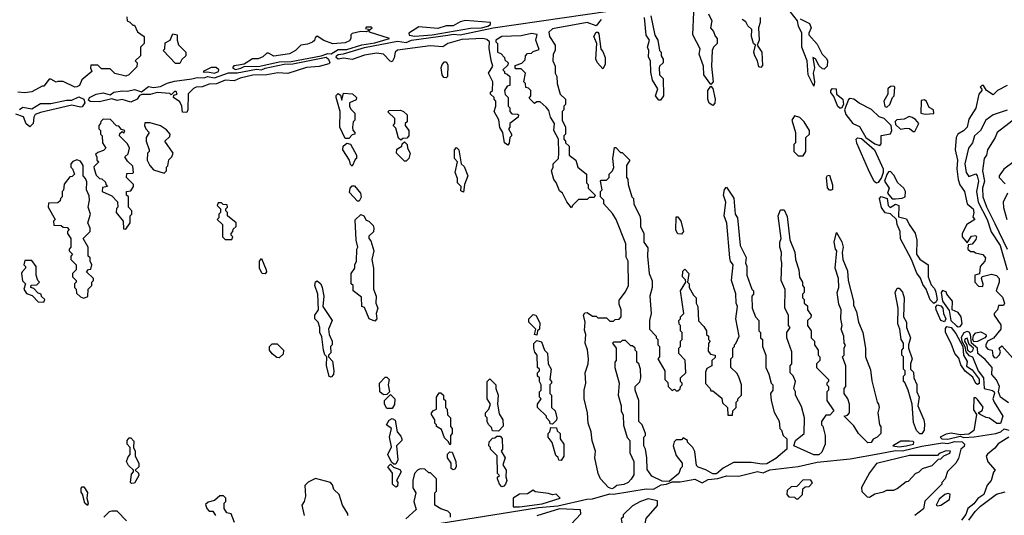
# Model space of a CAD drawing. Extents: x 2769579 to 2883812, y 684207 to 828660.
# Tile 244 of 256: x 2804646 to 2810299, y 775296 to 778142. Entities that reach past the tile are written whole.
import ezdxf

# ---------------------------------------------------------------- set-up
doc = ezdxf.new("R2010")
doc.units = 0

msp = doc.modelspace()

# ---------------------------------------------------------------- linework, layer by layer
at = {"layer": '0CON02XD'}
for points in [[(2807815, 777062.5), (2807786.7, 777096.7), (2807762.5, 777145), (2807745, 777160), (2807727, 777207), (2807712.5, 777225), (2807700, 777275), (2807710, 777295), (2807710, 777315), (2807740, 777345), (2807742.5, 777375), (2807740, 777455), (2807712.5, 777505), (2807717.5, 777545), (2807693, 777583), (2807685, 777620), (2807669.3, 777639.3), (2807635, 777670), (2807615, 777670), (2807601.7, 777661.7), (2807571.7, 777691.7), (2807580, 777705), (2807580, 777735), (2807568.3, 777748.3), (2807551.7, 777751.7), (2807550, 777775), (2807540, 777785), (2807550, 777835), (2807525, 777860), (2807495, 777860), (2807490, 777865), (2807491.7, 777878.3), (2807528.3, 777891.7), (2807548.3, 777911.7), (2807550, 777935), (2807561.7, 777948.3), (2807585, 777950), (2807595, 777960), (2807628.3, 777971.7), (2807610, 778025), (2807617, 778057), (2807585, 778062.5), (2807525, 778050), (2807415, 778046), (2807380, 778025), (2807380, 778015), (2807390, 778005), (2807390, 777955), (2807408.3, 777948.3), (2807430, 777925), (2807431.7, 777911.7), (2807450, 777895), (2807448.3, 777881.7), (2807420, 777855), (2807430, 777845), (2807430, 777835), (2807445, 777830), (2807460, 777815), (2807460, 777765), (2807445, 777760), (2807430, 777735), (2807433, 777713), (2807450, 777695), (2807450, 777645), (2807460, 777635), (2807460, 777615), (2807471.7, 777601.7), (2807505, 777600), (2807510, 777595), (2807508.3, 777581.7), (2807460, 777545), (2807460, 777525), (2807452.5, 777515), (2807470, 777485), (2807470, 777475), (2807460, 777465), (2807457, 777433), (2807448.3, 777421.7), (2807430, 777435), (2807420, 777495), (2807402.5, 777522.5), (2807397, 777567), (2807370, 777615), (2807380, 777645), (2807380, 777675), (2807370, 777685), (2807370, 777695), (2807350, 777715), (2807350, 777725), (2807360, 777735), (2807362.5, 777785), (2807337.5, 777835), (2807362.5, 777875), (2807353, 777907), (2807341.7, 777978.3), (2807343.3, 778015), (2807329.1, 778029.1), (2807304.4, 778034.4), (2807185, 778027.5), (2807104.5, 778005.5), (2807075, 777986.2), (2807002.1, 777992.1), (2806815, 777967.1), (2806801.2, 777955), (2806797, 777923), (2806785, 777900), (2806773.6, 777903.6), (2806735, 777943.3), (2806695, 777949.4), (2806625, 777938.1), (2806555, 777914.3), (2806505, 777921.2), (2806475, 777916.2), (2806464, 777925), (2806464.2, 777935), (2806475, 777942), (2806505, 777945.6), (2806625, 777982.7), (2806815, 778019.1), (2806865, 778011.4), (2806895, 778024.6), (2807103.8, 778053.8), (2807135, 778058.2), (2807175, 778054.2), (2807365, 778096.2), (2808025, 778191.1)], [(2808600, 778175), (2808620, 778135), (2808612.5, 778095), (2808630, 778075), (2808638.3, 778048.3), (2808650, 778035), (2808650, 778005), (2808630, 777985), (2808622.5, 777965), (2808617.5, 777875), (2808627.5, 777785), (2808615, 777770), (2808573.3, 777825), (2808572.5, 777875), (2808546.7, 777945), (2808552.5, 777975), (2808510, 778055), (2808516.7, 778185)], [(2809205, 777760), (2809172.5, 777825), (2809166.4, 777906.4), (2809136.2, 777985), (2809136.7, 778065), (2809116.7, 778105), (2809112.5, 778135), (2809069.3, 778189.3)], [(2805261.7, 778158.3), (2805262.5, 778135), (2805278.3, 778128.3), (2805295, 778110), (2805305, 778110), (2805321.7, 778071.7), (2805360, 778045), (2805360, 778005), (2805340, 777985), (2805340, 777935), (2805310, 777905), (2805320, 777895), (2805318.3, 777871.7), (2805272.5, 777825), (2805255, 777817.5), (2805193, 777833), (2805165, 777860), (2805115, 777860), (2805095, 777880), (2805055, 777880), (2805052.5, 777865), (2805060, 777845), (2805003.6, 777796.4), (2804988.8, 777765), (2804975, 777756), (2804962.5, 777755), (2804896.4, 777786.4), (2804865, 777787.5), (2804855, 777782.5), (2804825, 777800), (2804815, 777800), (2804785, 777760), (2804775, 777760), (2804715, 777727.5), (2804675, 777722.5), (2804635, 777726.7)], [(2806915, 778046.7), (2807015, 778054.6), (2807235, 778092.9), (2807297.5, 778095), (2807333.3, 778105), (2807350, 778115), (2807350, 778125), (2807205, 778137.5), (2807175, 778130), (2807135, 778107.5), (2807095, 778106.2), (2807047.7, 778092.3), (2806938.3, 778101.7), (2806880, 778065), (2806883, 778053), (2806915, 778046.7)], [(2807985, 778143.8), (2807955, 778107.5), (2807905, 778125.7), (2807705, 778088.8), (2807685, 778070), (2807687.5, 778045), (2807720, 777995), (2807720, 777965), (2807710, 777945), (2807707.5, 777905), (2807720, 777875), (2807720, 777835), (2807730, 777815), (2807732.5, 777775), (2807750, 777715), (2807780, 777685), (2807780, 777655), (2807770, 777645), (2807770, 777625), (2807760, 777615), (2807760, 777565), (2807780, 777525), (2807780, 777485), (2807770, 777475), (2807770, 777455), (2807780, 777445), (2807780, 777435), (2807800, 777415), (2807800, 777365), (2807840, 777335), (2807850, 777295), (2807900, 777255), (2807900, 777205), (2807910, 777195), (2807910, 777175), (2807950, 777135), (2807945, 777120), (2807915, 777120), (2807905, 777110), (2807855, 777110), (2807820, 777075), (2807815, 777062.5)], [(2808270, 778165), (2808293.6, 778053.6), (2808310, 778025), (2808320, 777965), (2808330, 777955), (2808330, 777935), (2808340, 777915), (2808340, 777895), (2808320, 777875), (2808317.5, 777865), (2808320, 777825), (2808340, 777805), (2808342.5, 777705), (2808325, 777680), (2808315, 777680), (2808296.7, 777705), (2808310, 777745), (2808280, 777795), (2808270.7, 777840.7), (2808267.5, 777905), (2808257, 777927), (2808257.5, 777965), (2808250, 777985), (2808262.5, 778025), (2808243.6, 778053.6), (2808233.8, 778155)], [(2808897.5, 778155), (2808897.5, 778125), (2808887.5, 778095), (2808892.5, 778025), (2808880, 777995), (2808906.7, 777955), (2808911.7, 777878.3), (2808901.7, 777868.3), (2808890.7, 777870.7), (2808882.5, 777905), (2808866.2, 777935), (2808861.2, 777955), (2808870, 777995), (2808860, 778005), (2808847.5, 778045), (2808850, 778085), (2808827, 778107), (2808815, 778130), (2808793.6, 778143.6)], [(2809126.7, 778146.7), (2809180.6, 778120.6), (2809190.8, 778095), (2809176, 778065), (2809177.5, 778055), (2809225, 778000.8), (2809252.5, 777945), (2809278.5, 777918.5), (2809283.5, 777905), (2809282.9, 777875), (2809265, 777858), (2809255, 777860), (2809237, 777877), (2809215, 777917.5), (2809200, 777925), (2809208.8, 777865), (2809202.5, 777835), (2809210, 777785), (2809205, 777760)], [(2805885, 777856.7), (2805915, 777864), (2805935, 777873.8), (2806025.4, 777874.6), (2806135, 777900.8), (2806205, 777902.9), (2806377.5, 777935), (2806415, 777947.5), (2806435, 777946.7), (2806475, 777970), (2806525, 777970.9), (2806611.5, 777998.5), (2806685, 778010), (2806770, 778035), (2806655, 778070), (2806650, 778080), (2806670, 778095), (2806665, 778100), (2806635, 778100), (2806631.7, 778091.7), (2806648.3, 778088.3), (2806650, 778080), (2806635, 778072.5), (2806605, 778073.3), (2806555, 778062.5), (2806547.5, 778055), (2806547.5, 778035), (2806539.3, 778020.7), (2806515, 778010), (2806443.6, 778003.6), (2806393, 778023), (2806355, 778047.5), (2806341.7, 778038.3), (2806338.3, 778021.7), (2806327, 778013), (2806299.3, 778000.7), (2806260, 777995), (2806230, 777965), (2806195, 777946.7), (2806105, 777932.5), (2806075, 777950), (2806065, 777950), (2806041.7, 777928.3), (2806015, 777917.5), (2805983, 777917), (2805935, 777887.5), (2805901.7, 777881.7), (2805875, 777876.7), (2805867.5, 777865), (2805885, 777856.7)], [(2807995, 777860), (2807963.9, 777893.9), (2807953.3, 777915), (2807960, 778005), (2807943.3, 778045), (2807955, 778070), (2807965, 778070), (2807971.7, 778061.7), (2807983, 777973), (2807995, 777960), (2808007.5, 777925), (2808007.5, 777885), (2807995, 777860)], [(2805565, 777890), (2805540.7, 777890.7), (2805470, 777965), (2805480, 777975), (2805481.7, 778008.3), (2805510, 778025), (2805525, 778060), (2805550, 778055), (2805550, 778025), (2805558.3, 777998.3), (2805600, 777955), (2805600, 777935), (2805577, 777913), (2805565, 777890)], [(2805605, 777610), (2805581.7, 777611.7), (2805577.5, 777645), (2805565, 777670), (2805530, 777695), (2805531.7, 777708.3), (2805550, 777715), (2805545, 777730), (2805535, 777730), (2805515, 777710), (2805507.5, 777717.5), (2805435, 777723.3), (2805395, 777713.3), (2805348.3, 777711.7), (2805335, 777707.5), (2805320, 777685), (2805285, 777667.5), (2805235, 777683.3), (2805205, 777678.8), (2805175, 777686.7), (2805105, 777670), (2805051.7, 777671.7), (2805040.7, 777680.7), (2805046.7, 777695), (2805084.7, 777715.3), (2805125, 777721.2), (2805165, 777711.2), (2805187.5, 777725), (2805235, 777733.3), (2805265, 777731.1), (2805305, 777741.9), (2805345, 777727.5), (2805385, 777757.8), (2805415, 777752), (2805455, 777758.1), (2805492.3, 777777.7), (2805535, 777789.5), (2805635, 777801.8), (2805665, 777810.9), (2805705, 777808.9), (2805725, 777816.4), (2805765, 777808.6), (2805845, 777836.5), (2805895, 777836.4), (2806005, 777857.3), (2806035, 777853.8), (2806055, 777863.3), (2806165, 777886.9), (2806215, 777887.9), (2806405, 777926.2), (2806420, 777915), (2806426.2, 777895), (2806421.2, 777888.8), (2806365, 777872.9), (2806293.2, 777866.8), (2806185, 777832.5), (2806127.7, 777837.7), (2806065, 777825.8), (2805985, 777823.8), (2805913, 777807), (2805878.3, 777791.7), (2805825, 777794), (2805776.4, 777773.6), (2805735, 777771.2), (2805693, 777757), (2805660, 777755), (2805645, 777747.5), (2805614.2, 777715.8), (2805612.5, 777625), (2805605, 777610)], [(2807095, 777807.5), (2807080.7, 777810.7), (2807072.5, 777825), (2807066.7, 777865), (2807071.2, 777885), (2807085, 777900), (2807095, 777900), (2807103.6, 777883.6), (2807102.5, 777815), (2807095, 777807.5)], [(2805765, 777834.3), (2805787.5, 777845), (2805790, 777855), (2805775, 777867.5), (2805745, 777866.7), (2805700, 777845), (2805705, 777840), (2805725, 777843.3), (2805765, 777834.3)], [(2808625, 777650), (2808605, 777662.5), (2808596.2, 777685), (2808596.7, 777735), (2808615, 777760), (2808626.4, 777746.4), (2808640, 777685), (2808637, 777663), (2808625, 777650)], [(2809355, 777633.3), (2809344.2, 777644.2), (2809320.7, 777700.7), (2809304.1, 777724.1), (2809304, 777736), (2809312.9, 777747.1), (2809333.3, 777745), (2809336, 777715), (2809371.9, 777685), (2809375.4, 777655), (2809365, 777633.8), (2809355, 777633.3)], [(2809625, 777640), (2809642.5, 777655), (2809657.5, 777695), (2809667.5, 777705), (2809670, 777755), (2809665, 777760), (2809645, 777757.5), (2809630, 777745), (2809630, 777715), (2809607.5, 777675), (2809613, 777643), (2809625, 777640)], [(2810316.4, 777763.6), (2810260, 777735), (2810235, 777710), (2810197.5, 777735), (2810180, 777765), (2810170, 777765), (2810160, 777755), (2810168.3, 777748.3), (2810170, 777735), (2810152.5, 777715), (2810136.4, 777633.6), (2810095, 777570), (2810086.7, 777525), (2810065, 777503.3), (2810032.5, 777485), (2810022.5, 777465), (2810017.5, 777395), (2810030, 777335), (2810026.2, 777285), (2810033.6, 777223.6), (2810043.9, 777193.9), (2810070, 777155), (2810086.7, 777085), (2810121.2, 777055), (2810124.2, 777035), (2810118.3, 777008.3), (2810130, 776995), (2810083.8, 776966.2), (2810057.5, 776915), (2810057.5, 776895), (2810085, 776860), (2810110.6, 776899.4), (2810135, 776903.3), (2810140, 776895), (2810135, 776878.8), (2810115, 776852.5), (2810091.7, 776848.3), (2810090, 776825), (2810105, 776810), (2810125, 776810), (2810133, 776803), (2810175, 776794.2), (2810192, 776775), (2810188, 776755), (2810160, 776725), (2810157.5, 776682.5), (2810130, 776675), (2810130, 776635), (2810151.7, 776611.7), (2810175, 776610), (2810177, 776623), (2810167.5, 776655), (2810172.5, 776667.5), (2810225, 776680.8), (2810253.6, 776673.6), (2810270, 776655), (2810270, 776635), (2810252.5, 776585), (2810288.3, 776548.3), (2810300, 776515), (2810295, 776500), (2810265, 776500), (2810260, 776475), (2810240, 776455), (2810240, 776445), (2810279.1, 776389.1), (2810278.8, 776365), (2810236.7, 776313.3), (2810203.3, 776295), (2810192.5, 776275), (2810193, 776263), (2810205, 776250), (2810230, 776245), (2810233, 776213), (2810241.7, 776201.7), (2810255, 776200), (2810271.7, 776218.3), (2810277.5, 776235), (2810270, 776255), (2810285, 776270), (2810348.3, 776198.3)], [(2804644.5, 777625.5), (2804665, 777640.5), (2804715, 777630), (2804765, 777660.5), (2804825, 777661.4), (2804915, 777680.5), (2804945, 777680.8), (2804985, 777699.6), (2805014.2, 777685), (2805020, 777665), (2805005, 777642.5), (2804995, 777640), (2804945, 777652), (2804765, 777610), (2804735, 777597.5), (2804727, 777583), (2804723.3, 777545), (2804705, 777527.5), (2804683.9, 777543.9), (2804667.5, 777585), (2804625, 777600)], [(2806535, 777460), (2806515, 777460), (2806483.8, 777525), (2806486.7, 777615), (2806463.8, 777695), (2806464.1, 777705.9), (2806475, 777717.5), (2806488.3, 777708.3), (2806495, 777680), (2806505, 777720), (2806557, 777717), (2806580, 777695), (2806578.3, 777681.7), (2806540, 777665), (2806540, 777645), (2806548.3, 777628.3), (2806570, 777605), (2806570, 777565), (2806560, 777555), (2806557.5, 777525), (2806558.3, 777508.3), (2806570, 777495), (2806570, 777485), (2806555, 777480), (2806535, 777460)], [(2809585, 777420), (2809591.7, 777428.3), (2809592.5, 777477.5), (2809645, 777487.5), (2809653.3, 777505), (2809650, 777535), (2809610, 777575), (2809580, 777585), (2809536.1, 777626.1), (2809465, 777663.3), (2809436.2, 777686.2), (2809415, 777688.8), (2809405, 777683.3), (2809382.3, 777625), (2809388.5, 777598.5), (2809429.1, 777545), (2809467.8, 777527.8), (2809504.2, 777465), (2809555, 777428.8), (2809585, 777420)], [(2809845, 777600), (2809895, 777602.5), (2809892.5, 777625), (2809867, 777637), (2809852.5, 777672.5), (2809841.7, 777681.7), (2809821.7, 777678.3), (2809820, 777605), (2809845, 777600)], [(2806835, 777450), (2806821.7, 777461.7), (2806805, 777520), (2806790, 777535), (2806800, 777545), (2806800, 777575), (2806761.7, 777611.7), (2806765, 777620), (2806831.7, 777621.7), (2806850, 777615), (2806870, 777595), (2806870, 777555), (2806860, 777545), (2806860, 777535), (2806880, 777505), (2806880, 777475), (2806868.3, 777461.7), (2806845, 777460), (2806835, 777450)], [(2810315, 777623.3), (2810235, 777596.2), (2810192.5, 777565), (2810162.5, 777505), (2810127.5, 777475), (2810115.9, 777434.1), (2810093.3, 777405), (2810072, 777315), (2810080, 777265), (2810095, 777242.5), (2810135, 777257.5), (2810143.3, 777245), (2810151.2, 777215), (2810140, 777155), (2810150, 777095), (2810200, 776995), (2810224.1, 776924.1), (2810275.8, 776845), (2810316.1, 776706.1)], [(2810435, 777630), (2810257.5, 777495), (2810246.7, 777465), (2810202.5, 777395), (2810197.5, 777365), (2810183.3, 777345), (2810174.3, 777275), (2810185.7, 777215), (2810174.3, 777175), (2810175.8, 777125), (2810197, 777067), (2810245, 776971.2), (2810315.8, 776825)], [(2805255, 776940), (2805280, 776975), (2805280, 777015), (2805290, 777025), (2805290, 777045), (2805270, 777065), (2805270, 777125), (2805260, 777135), (2805260, 777155), (2805285, 777160), (2805300, 777185), (2805300, 777195), (2805260, 777235), (2805261.7, 777258.3), (2805295, 777260), (2805300, 777265), (2805295, 777300), (2805265, 777330), (2805250, 777355), (2805268.3, 777371.7), (2805277.5, 777405), (2805265, 777430), (2805220, 777475), (2805221.7, 777488.3), (2805235, 777500), (2805245, 777490), (2805250, 777505), (2805231.7, 777511.7), (2805215, 777530), (2805201.7, 777531.7), (2805168.3, 777568.3), (2805125, 777570), (2805111.7, 777558.3), (2805110, 777545), (2805100, 777535), (2805100, 777515), (2805110, 777505), (2805110, 777485), (2805120, 777475), (2805122.5, 777435), (2805140, 777405), (2805128.3, 777391.7), (2805095, 777380), (2805081.7, 777368.3), (2805090, 777355), (2805090, 777335), (2805100, 777325), (2805072.5, 777297.5), (2805073.3, 777285), (2805085, 777250), (2805105, 777230), (2805118.3, 777228.3), (2805138.3, 777208.3), (2805140, 777195), (2805150, 777185), (2805121.7, 777178.3), (2805120, 777155), (2805175, 777130), (2805207, 777097), (2805210, 777065), (2805203, 777057), (2805200, 777035), (2805240, 776985), (2805241.7, 776941.7), (2805255, 776940)], [(2809145, 777360), (2809160, 777385), (2809160, 777465), (2809180, 777485), (2809180, 777505), (2809150, 777555), (2809125, 777580), (2809095, 777590), (2809080, 777565), (2809100, 777495), (2809100, 777435), (2809090, 777425), (2809090, 777385), (2809115, 777360), (2809145, 777360)], [(2809785, 777500), (2809807.5, 777545), (2809789.3, 777569.3), (2809770.7, 777580.7), (2809753.6, 777586.4), (2809725, 777570), (2809682.5, 777567.5), (2809673, 777557), (2809675, 777540), (2809703, 777513), (2809735, 777520), (2809755, 777517.5), (2809775, 777500), (2809785, 777500)], [(2805475, 777260), (2805490, 777275), (2805490, 777295), (2805497, 777303), (2805503, 777337), (2805520, 777355), (2805527.5, 777375), (2805480, 777445), (2805508.3, 777471.7), (2805510, 777485), (2805489.3, 777509.3), (2805455, 777532.5), (2805395, 777550), (2805365, 777550), (2805362.5, 777535), (2805370, 777515), (2805390, 777495), (2805372.5, 777465), (2805372.5, 777445), (2805390, 777395), (2805390, 777385), (2805380, 777375), (2805377.5, 777335), (2805392.5, 777305), (2805415, 777280), (2805475, 777260)], [(2809565, 777203.3), (2809552.9, 777212.9), (2809519.1, 777279.1), (2809452.2, 777432.2), (2809448, 777455), (2809455.8, 777464.2), (2809479.1, 777459.1), (2809554.2, 777395), (2809602.9, 777285), (2809604.5, 777265), (2809593.6, 777235), (2809575, 777206.2), (2809565, 777203.3)], [(2806555, 777300), (2806545, 777310), (2806540, 777335), (2806501.2, 777395), (2806503.3, 777415), (2806525, 777432.5), (2806546.4, 777426.4), (2806580, 777365), (2806580, 777345), (2806571.7, 777338.3), (2806555, 777300)], [(2806865, 777330), (2806855, 777330), (2806810, 777375), (2806811.7, 777398.3), (2806840, 777415), (2806841.7, 777428.3), (2806855, 777440), (2806870, 777425), (2806872.5, 777405), (2806887.5, 777375), (2806880, 777345), (2806865, 777330)], [(2807195, 777152.5), (2807178.3, 777158.3), (2807180, 777185), (2807160, 777205), (2807159.3, 777229.3), (2807146.7, 777265), (2807160, 777325), (2807143.3, 777345), (2807142.5, 777395), (2807155, 777407.5), (2807167.5, 777395), (2807180, 777315), (2807198.3, 777298.3), (2807220, 777245), (2807200, 777195), (2807195, 777152.5)], [(2808045, 775447.5), (2808027.5, 775455), (2807980, 775505), (2807967.5, 775535), (2807947.5, 775625), (2807952.5, 775665), (2807933.6, 775723.6), (2807927.5, 775775), (2807910, 775825), (2807906.7, 775885), (2807887.5, 775965), (2807887.5, 776015), (2807897.5, 776055), (2807892.5, 776115), (2807910, 776165), (2807912.5, 776195), (2807906.1, 776246.1), (2807892.5, 776285), (2807897.5, 776335), (2807889.3, 776359.3), (2807892.5, 776405), (2807882.5, 776445), (2807891.7, 776458.3), (2807905, 776460), (2807935, 776440), (2807955, 776440), (2807965, 776430), (2808015, 776430), (2808035, 776410), (2808055, 776410), (2808065, 776420), (2808088.3, 776421.7), (2808100, 776435), (2808100, 776475), (2808088.3, 776508.3), (2808088.3, 776531.7), (2808125, 776580), (2808142.5, 776615), (2808140, 776755), (2808128.8, 776778.8), (2808126.7, 776855), (2808070, 776995), (2808049.3, 777029.3), (2808000, 777085), (2808000, 777105), (2807980, 777125), (2807980, 777155), (2807990, 777165), (2807980, 777215), (2807985, 777220), (2808015, 777220), (2808030, 777235), (2808030, 777255), (2808050, 777275), (2808057, 777293), (2808051.2, 777345), (2808061.7, 777408.3), (2808068.3, 777408.3), (2808095, 777380), (2808105, 777380), (2808150, 777335), (2808130, 777305), (2808130, 777235), (2808137, 777227), (2808140, 777195), (2808160, 777125), (2808170, 777115), (2808173, 777083), (2808207.5, 777015), (2808210, 776995), (2808210, 776955), (2808230, 776915), (2808230, 776865), (2808251.7, 776831.7), (2808250, 776785), (2808260, 776685), (2808277, 776643), (2808277.5, 776605), (2808263.3, 776555), (2808272.5, 776455), (2808262.5, 776415), (2808262.5, 776365), (2808300, 776325), (2808300, 776315), (2808310, 776305), (2808310, 776275), (2808320, 776265), (2808320, 776205), (2808310, 776195), (2808350, 776125), (2808350, 776075), (2808368.3, 776058.3), (2808370, 776035), (2808391.7, 776011.7), (2808405, 776020), (2808415, 776010), (2808425, 776010), (2808438.3, 776021.7), (2808440, 776035), (2808450, 776045), (2808450, 776055), (2808440, 776065), (2808440, 776085), (2808470, 776115), (2808467, 776187), (2808430, 776225), (2808430, 776255), (2808440, 776265), (2808440, 776295), (2808450, 776305), (2808450, 776345), (2808440, 776355), (2808440, 776385), (2808433, 776393), (2808430, 776415), (2808440, 776425), (2808440, 776435), (2808460, 776455), (2808440, 776585), (2808470, 776635), (2808468.3, 776648.3), (2808452.5, 776665), (2808453, 776697), (2808465, 776710), (2808487.5, 776685), (2808480, 776635), (2808490, 776625), (2808490, 776605), (2808515, 776560), (2808530, 776545), (2808530, 776515), (2808540, 776495), (2808543, 776413), (2808575, 776380), (2808590, 776355), (2808590, 776335), (2808600, 776325), (2808600, 776305), (2808610, 776295), (2808600, 776285), (2808598.3, 776238.3), (2808611.7, 776221.7), (2808640, 776215), (2808638.3, 776201.7), (2808620, 776185), (2808620, 776155), (2808591.7, 776138.3), (2808583, 776117), (2808583.6, 776053.6), (2808610, 776025), (2808615, 776010), (2808625, 776010), (2808678.3, 775968.3), (2808681.7, 775941.7), (2808710, 775915), (2808711.7, 775871.7), (2808738.3, 775871.7), (2808740, 775895), (2808760, 775915), (2808760, 775945), (2808770, 775955), (2808770, 775965), (2808790, 775985), (2808790, 776045), (2808777.5, 776085), (2808765, 776110), (2808730, 776145), (2808730, 776195), (2808740, 776205), (2808740, 776255), (2808750, 776265), (2808750, 776275), (2808758.3, 776281.7), (2808777.5, 776325), (2808757.5, 776425), (2808767.5, 776495), (2808760, 776515), (2808757, 776567), (2808732.5, 776645), (2808742.5, 776735), (2808727.5, 776755), (2808722.5, 776775), (2808707, 776973), (2808691.2, 777015), (2808700, 777095), (2808686.7, 777135), (2808693, 777167), (2808705, 777180), (2808747, 777117), (2808753.3, 777025), (2808767.5, 777005), (2808782.5, 776845), (2808817, 776777), (2808812.5, 776745), (2808820, 776725), (2808820, 776675), (2808850, 776595), (2808860, 776585), (2808860, 776565), (2808850, 776555), (2808852.5, 776485), (2808870, 776435), (2808890, 776415), (2808890, 776355), (2808900, 776345), (2808900, 776315), (2808910, 776305), (2808910, 776265), (2808930, 776215), (2808930, 776145), (2808947, 776107), (2808960, 776055), (2808970, 776045), (2808970, 776015), (2808957.5, 775995), (2808960, 775955), (2808978.3, 775888.3), (2809007, 775837), (2809010, 775795), (2809020, 775785), (2809030, 775755), (2809050, 775735), (2809050, 775675), (2808988.3, 775621.7), (2808935, 775591.2), (2808909.3, 775589.3), (2808845, 775600), (2808745, 775600), (2808685, 775567.5), (2808646, 775534), (2808625, 775533.8), (2808585, 775557.5), (2808541.7, 775571.7), (2808531.7, 775581.7), (2808521.7, 775661.7), (2808510, 775685), (2808480, 775715), (2808480, 775725), (2808455, 775740), (2808445, 775730), (2808415, 775730), (2808403, 775717), (2808397.5, 775695), (2808415, 775640), (2808450, 775595), (2808450, 775575), (2808440, 775565), (2808430, 775535), (2808375, 775490), (2808335, 775492.5), (2808275, 775520), (2808248.3, 775558.3), (2808247.5, 775625), (2808240, 775675), (2808230, 775695), (2808230, 775745), (2808240, 775755), (2808240, 775765), (2808220, 775815), (2808200, 775835), (2808200, 775955), (2808180, 776015), (2808180, 776035), (2808207, 776063), (2808212.5, 776085), (2808210, 776135), (2808200, 776165), (2808190, 776175), (2808190, 776235), (2808180, 776245), (2808180, 776255), (2808165, 776270), (2808155, 776270), (2808125, 776300), (2808105, 776300), (2808095, 776290), (2808055, 776290), (2808050, 776285), (2808070, 776255), (2808070, 776185), (2808062.5, 776175), (2808062.5, 776145), (2808087.5, 776055), (2808082.5, 775985), (2808100, 775925), (2808100, 775895), (2808111.7, 775871.7), (2808113, 775813), (2808133, 775743), (2808150, 775725), (2808150, 775655), (2808172.5, 775605), (2808171.7, 775528.3), (2808156.4, 775503.6), (2808140, 775485), (2808115, 775473.3), (2808075, 775466.7), (2808055, 775452.5), (2808045, 775447.5)], [(2805015, 776542.5), (2805038.3, 776551.7), (2805040, 776595), (2805060, 776615), (2805060, 776635), (2805070, 776645), (2805070, 776655), (2805030, 776695), (2805041.7, 776708.3), (2805055, 776710), (2805060, 776735), (2805050, 776755), (2805050, 776775), (2805040, 776785), (2805040, 776835), (2805010, 776885), (2805050, 776925), (2805050, 776945), (2805037.5, 776975), (2805052.5, 777025), (2805040, 777065), (2805047.5, 777105), (2805045, 777130), (2805030, 777165), (2805031.7, 777211.7), (2805025, 777230), (2805010, 777245), (2805010, 777305), (2804995, 777330), (2804975, 777337.5), (2804951.7, 777328.3), (2804940, 777315), (2804940, 777295), (2804950, 777285), (2804960, 777255), (2804948.3, 777241.7), (2804935, 777240), (2804901.7, 777198.3), (2804897, 777163), (2804890, 777155), (2804890, 777125), (2804880, 777115), (2804878.3, 777101.7), (2804865, 777090), (2804811.7, 777088.3), (2804810, 777065), (2804850, 776995), (2804840, 776985), (2804841.7, 776961.7), (2804885, 776960), (2804895, 776950), (2804918.3, 776948.3), (2804930, 776935), (2804920, 776925), (2804920, 776915), (2804940, 776885), (2804940, 776835), (2804930, 776825), (2804930, 776815), (2804950, 776795), (2804940, 776785), (2804940, 776765), (2804970, 776735), (2804970, 776705), (2804950, 776685), (2804950, 776665), (2804970, 776645), (2804970, 776635), (2804960, 776625), (2804960, 776605), (2804970, 776595), (2804971.7, 776571.7), (2804995, 776550), (2805015, 776542.5)], [(2810355, 777327.5), (2810297, 777283), (2810270, 777245), (2810270, 777235), (2810305, 777200)], [(2809305, 777162.5), (2809295, 777162.5), (2809283.6, 777176.4), (2809277.5, 777235), (2809283.6, 777246.4), (2809295, 777250), (2809313, 777193), (2809312.5, 777167.5), (2809305, 777162.5)], [(2809655, 777114), (2809675, 777114.2), (2809713.3, 777116.7), (2809730, 777125), (2809732.5, 777155), (2809722.5, 777175), (2809687.5, 777205), (2809665, 777250), (2809645, 777270), (2809635, 777267.5), (2809625, 777252.5), (2809612, 777215), (2809637.5, 777175), (2809628.8, 777145), (2809655, 777114)], [(2806595, 777100), (2806585, 777100), (2806540.5, 777150.5), (2806543.3, 777175), (2806555, 777187.5), (2806568.3, 777188.3), (2806603.3, 777145), (2806606.4, 777123.6), (2806595, 777100)], [(2809895, 776512.5), (2809873.1, 776533.1), (2809850, 776595), (2809831.5, 776621.5), (2809818.3, 776658.3), (2809796.4, 776686.4), (2809765.5, 776765.5), (2809703.5, 776883.5), (2809700.6, 776925), (2809684.3, 776965), (2809680, 776995), (2809645, 777027.5), (2809615, 777033.3), (2809594.1, 777064.1), (2809582.5, 777115), (2809592.5, 777127.5), (2809626.9, 777115), (2809632, 777075), (2809643.9, 777063.9), (2809675, 777082), (2809693.3, 777075), (2809690.8, 777010.8), (2809738, 776998), (2809752.2, 776965), (2809786.7, 776916.7), (2809796.5, 776875), (2809795.6, 776795), (2809815, 776767.5), (2809862.5, 776735), (2809862.9, 776665), (2809878.5, 776618.5), (2809898.2, 776598.2), (2809906.9, 776576.9), (2809912.9, 776535), (2809908.8, 776521.2), (2809895, 776512.5)], [(2810317.5, 777145), (2810293.3, 777095), (2810293.9, 777063.9), (2810314.1, 776994.1)], [(2805865, 776880), (2805870, 776895), (2805860, 776905), (2805860, 776915), (2805870, 776925), (2805871.7, 776938.3), (2805890, 776955), (2805890, 776975), (2805840, 777015), (2805840, 777035), (2805830, 777045), (2805830, 777055), (2805840, 777065), (2805838.3, 777078.3), (2805815, 777080), (2805805, 777090), (2805785, 777090), (2805780, 777075), (2805800, 777055), (2805800, 777035), (2805790, 777025), (2805790, 777005), (2805780, 776995), (2805810, 776965), (2805810, 776895), (2805825, 776880), (2805865, 776880)], [(2806685, 776410), (2806652.5, 776425), (2806625, 776490), (2806610, 776495), (2806608.3, 776548.3), (2806560, 776585), (2806560, 776615), (2806550, 776625), (2806550, 776685), (2806570, 776715), (2806570, 776735), (2806580, 776755), (2806582.5, 776825), (2806587.5, 776835), (2806577.5, 776875), (2806573, 776993), (2806605, 777022.5), (2806622.5, 777015), (2806635, 776990), (2806650, 776985), (2806675, 776960), (2806680, 776945), (2806677, 776923), (2806651.7, 776898.3), (2806650, 776885), (2806661.7, 776871.7), (2806680, 776815), (2806667.5, 776765), (2806677.5, 776715), (2806677.5, 776595), (2806692.5, 776555), (2806690, 776515), (2806702.5, 776485), (2806692.5, 776455), (2806696.7, 776425), (2806685, 776410)], [(2808445, 776910), (2808425, 776912.5), (2808413.6, 776933.6), (2808415, 777010), (2808425, 777010), (2808442.5, 776985), (2808457.5, 776925), (2808445, 776910)], [(2809205, 775642.5), (2809090, 775695), (2809100, 775725), (2809150, 775765), (2809152.5, 775855), (2809135, 775920), (2809100, 775985), (2809100, 776005), (2809090, 776025), (2809100, 776065), (2809087, 776097), (2809070, 776115), (2809070, 776155), (2809080, 776165), (2809080, 776235), (2809050, 776315), (2809050, 776345), (2809070, 776375), (2809060, 776385), (2809060, 776445), (2809040, 776485), (2809041.7, 776591.7), (2809017.5, 776645), (2809022.5, 776745), (2809017.5, 776765), (2809020, 776805), (2809010, 776835), (2809010, 776865), (2809017.5, 776885), (2809000, 777015), (2809015, 777050), (2809035, 777050), (2809051.7, 777011.7), (2809068.3, 776878.3), (2809097, 776807), (2809100, 776765), (2809120, 776705), (2809123, 776663), (2809140, 776635), (2809140, 776615), (2809150, 776605), (2809150, 776575), (2809140, 776565), (2809140, 776545), (2809150, 776535), (2809150, 776515), (2809168.3, 776498.3), (2809170, 776475), (2809190, 776445), (2809188.3, 776431.7), (2809170, 776415), (2809170, 776385), (2809190, 776355), (2809190, 776315), (2809210, 776295), (2809210, 776275), (2809230, 776245), (2809230, 776215), (2809240, 776205), (2809240, 776185), (2809220, 776165), (2809220, 776145), (2809290, 776075), (2809290, 776065), (2809280, 776055), (2809280, 776045), (2809290, 776035), (2809290, 776015), (2809280, 776005), (2809280, 775955), (2809320, 775895), (2809298.3, 775871.7), (2809275, 775870), (2809250, 775835), (2809250, 775815), (2809257, 775807), (2809270, 775755), (2809270, 775705), (2809250.7, 775659.3), (2809235, 775643.3), (2809205, 775642.5)], [(2809515, 775712.5), (2809462.5, 775765), (2809435, 775810), (2809380, 775865), (2809398.3, 775871.7), (2809410, 775885), (2809410, 775935), (2809400, 775965), (2809380, 775995), (2809380, 776025), (2809390, 776035), (2809390, 776155), (2809370, 776205), (2809380, 776215), (2809380, 776255), (2809387.5, 776275), (2809380, 776285), (2809377.5, 776325), (2809362.5, 776365), (2809367.5, 776385), (2809360, 776425), (2809362.5, 776475), (2809348.3, 776508.3), (2809340, 776575), (2809350, 776605), (2809347.5, 776655), (2809327.5, 776715), (2809337.5, 776815), (2809330, 776825), (2809322.5, 776865), (2809335, 776920), (2809366.4, 776866.4), (2809373.3, 776835), (2809367.5, 776805), (2809372.5, 776765), (2809399.3, 776699.3), (2809402.5, 776645), (2809432.5, 776525), (2809433, 776503), (2809450, 776465), (2809462.5, 776405), (2809487.5, 776345), (2809502.5, 776255), (2809502.5, 776205), (2809531.7, 776131.7), (2809538.3, 776068.3), (2809570, 775945), (2809577.5, 775935), (2809580, 775915), (2809572.5, 775885), (2809582.5, 775815), (2809590, 775805), (2809590, 775765), (2809570, 775745), (2809547, 775733), (2809535, 775713.3), (2809515, 775712.5)], [(2806055, 776682.5), (2806037.5, 776685), (2806023.6, 776713.6), (2806023.9, 776756.1), (2806035, 776770), (2806061.2, 776705), (2806063.3, 776695), (2806055, 776682.5)], [(2804785, 776520), (2804790, 776535), (2804771.7, 776551.7), (2804770, 776565), (2804751.7, 776571.7), (2804728.3, 776598.3), (2804710, 776605), (2804711.7, 776618.3), (2804745, 776620), (2804760, 776635), (2804750, 776645), (2804740, 776675), (2804740, 776725), (2804715, 776760), (2804675, 776760), (2804670, 776735), (2804680, 776725), (2804680, 776715), (2804660, 776695), (2804657.5, 776685), (2804663, 776643), (2804680, 776625), (2804670, 776595), (2804685, 776570), (2804718.3, 776558.3), (2804751.7, 776521.7), (2804785, 776520)], [(2806435, 776090), (2806423.8, 776093.8), (2806407, 776157), (2806410, 776205), (2806398.3, 776218.3), (2806390, 776245), (2806381.7, 776321.7), (2806370, 776345), (2806370, 776375), (2806360, 776405), (2806340, 776425), (2806340, 776445), (2806362.5, 776475), (2806357.5, 776565), (2806340, 776615), (2806343.9, 776636.1), (2806355, 776642.5), (2806376.1, 776626.1), (2806383.3, 776605), (2806392.5, 776555), (2806387.5, 776495), (2806440, 776415), (2806420, 776365), (2806423.3, 776335), (2806440, 776295), (2806440, 776275), (2806430, 776265), (2806431.7, 776228.3), (2806420, 776215), (2806420, 776205), (2806441.7, 776181.7), (2806450, 776125), (2806447.5, 776105), (2806435, 776090)], [(2809825, 775763.3), (2809814.2, 775764.2), (2809795, 775783.3), (2809778.3, 775828.3), (2809770, 775935), (2809747.5, 776015), (2809728.3, 776058.3), (2809720, 776065), (2809720, 776095), (2809730, 776105), (2809730, 776125), (2809720, 776135), (2809720, 776205), (2809710, 776215), (2809710, 776245), (2809720, 776255), (2809720, 776285), (2809707.5, 776305), (2809700, 776365), (2809687.5, 776395), (2809690, 776485), (2809673.3, 776575), (2809685, 776600), (2809695, 776600), (2809715, 776577.5), (2809723.8, 776545), (2809720, 776435), (2809737.5, 776405), (2809737.5, 776375), (2809760, 776315), (2809750, 776275), (2809750, 776255), (2809770, 776195), (2809760, 776165), (2809760, 776135), (2809777, 776117), (2809780, 776085), (2809797, 776047), (2809797.5, 776005), (2809810, 775975), (2809802.5, 775925), (2809837.5, 775845), (2809841.7, 775821.7), (2809840, 775785), (2809825, 775763.3)], [(2810035, 776377.5), (2810045, 776380), (2810056.7, 776395), (2810051.2, 776435), (2810035, 776460), (2810000, 776475), (2810002.5, 776525), (2809970, 776565), (2809965, 776580), (2809945, 776587.5), (2809937.5, 776575), (2809944, 776525), (2809982.5, 776472.5), (2809992.5, 776415), (2810025, 776383.3), (2810035, 776377.5)], [(2809955, 776406.2), (2809933.8, 776415), (2809908, 776475), (2809906.2, 776493.8), (2809916.1, 776503.9), (2809935, 776498.1), (2809946.5, 776485), (2809949.2, 776455), (2809962.9, 776425), (2809955, 776406.2)], [(2807615, 776330), (2807602.5, 776335), (2807610, 776365), (2807570, 776405), (2807570, 776425), (2807595, 776450), (2807610, 776445), (2807631.7, 776401.7), (2807630, 776365), (2807620, 776355), (2807615, 776330)], [(2810145, 776047.5), (2810135, 776052), (2810118.5, 776088.5), (2810073.6, 776123.6), (2810049.3, 776159.3), (2810037.7, 776197.7), (2810015.6, 776225.6), (2809995, 776282.5), (2809962, 776345), (2809960.8, 776369.2), (2809969.3, 776380.7), (2809995, 776374), (2810020.7, 776340.7), (2810060.3, 776265), (2810065.5, 776215.5), (2810085, 776180), (2810082.5, 776152.5), (2810115, 776131.2), (2810155, 776077.5), (2810155, 776052), (2810145, 776047.5)], [(2810322.5, 775942.5), (2810277.5, 775975), (2810266.7, 776005), (2810272.5, 776035), (2810253.6, 776073.6), (2810226.7, 776105), (2810230, 776145), (2810190, 776190), (2810147.5, 776225), (2810146.2, 776255), (2810110.4, 776285), (2810104.4, 776334.4), (2810097.1, 776347.1), (2810085, 776351.2), (2810066.1, 776343.9), (2810052.1, 776317.9), (2810054.7, 776295), (2810071.6, 776265), (2810077.5, 776235), (2810095, 776214.3), (2810117.5, 776205), (2810149.2, 776125), (2810178.8, 776085), (2810184, 776024), (2810232, 776012), (2810240, 776005), (2810243.3, 775995), (2810234.2, 775965), (2810240, 775945), (2810290, 775865), (2810276.4, 775823.6), (2810256.4, 775823.6), (2810215, 775853.3), (2810195, 775856.7), (2810160, 775875), (2810150, 775885), (2810173, 775897), (2810177.3, 775917.3), (2810145, 775960), (2810135, 775970), (2810125, 775970), (2810122.3, 775902.3), (2810140, 775875), (2810130, 775815), (2810125, 775783.3), (2810095, 775762.5), (2810045, 775757.5), (2809995, 775767.5), (2809965, 775762.5), (2809930, 775745), (2809940, 775735), (2809975, 775732.5), (2810045, 775750), (2810066.4, 775743.6), (2810126, 775746), (2810250, 775765), (2810278.8, 775775), (2810298, 775792), (2810326, 775785)], [(2810125, 776291.5), (2810117.9, 776305), (2810122, 776328), (2810135, 776344.2), (2810165, 776349.4), (2810194, 776335), (2810195.8, 776325), (2810187.1, 776315), (2810145, 776294.4), (2810125, 776291.5)], [(2806135, 776200), (2806121.7, 776201.7), (2806095, 776222.5), (2806080, 776245), (2806080, 776265), (2806095, 776280), (2806125, 776280), (2806160, 776245), (2806158.3, 776221.7), (2806135, 776200)], [(2807705, 775820), (2807691.7, 775821.7), (2807690, 775835), (2807670, 775855), (2807670, 775865), (2807620, 775915), (2807620, 775935), (2807640, 775965), (2807630, 775975), (2807630, 776005), (2807640, 776015), (2807640, 776045), (2807630, 776065), (2807630, 776085), (2807620, 776095), (2807620, 776115), (2807630, 776125), (2807630, 776135), (2807620, 776145), (2807617.5, 776215), (2807603, 776233), (2807597.5, 776255), (2807598.3, 776281.7), (2807615, 776300), (2807643, 776293), (2807660, 776245), (2807677, 776227), (2807680, 776165), (2807697.5, 776135), (2807690, 776075), (2807700, 776065), (2807700, 776055), (2807690, 776045), (2807690, 775995), (2807700, 775985), (2807700, 775915), (2807720, 775895), (2807730, 775855), (2807728.3, 775841.7), (2807705, 775820)], [(2810105, 776232.7), (2810119.3, 776240.7), (2810122.5, 776255), (2810097, 776277), (2810085, 776314), (2810073.1, 776306.9), (2810070.5, 776295), (2810083.2, 776273.2), (2810088.2, 776245), (2810105, 776232.7)], [(2806735, 775987.5), (2806713.3, 776005), (2806712.5, 776055), (2806745, 776090), (2806755, 776090), (2806767.5, 776075), (2806762.5, 776045), (2806770, 776005), (2806755, 775990), (2806735, 775987.5)], [(2807395, 775780), (2807361.7, 775781.7), (2807355, 775800), (2807338.3, 775818.3), (2807330, 775835), (2807330, 775855), (2807320, 775865), (2807320, 775885), (2807340, 775905), (2807350, 775935), (2807330, 775965), (2807330, 776065), (2807345, 776080), (2807380, 776045), (2807380, 776025), (2807392.5, 775985), (2807390, 775935), (2807398.3, 775878.3), (2807420, 775845), (2807421.7, 775808.3), (2807395, 775780)], [(2806785, 775910), (2806755, 775910), (2806740, 775935), (2806740, 775955), (2806775, 775990), (2806800, 775965), (2806797.5, 775932.5), (2806785, 775910)], [(2807115, 775700), (2807108.3, 775718.3), (2807085, 775740), (2807068.3, 775788.3), (2807040, 775805), (2807040, 775815), (2807030, 775825), (2807030, 775845), (2807010, 775875), (2807010, 775885), (2807021.7, 775898.3), (2807040, 775905), (2807040, 775975), (2807055, 776000), (2807065, 776000), (2807080, 775985), (2807080, 775965), (2807090, 775955), (2807090, 775915), (2807100, 775905), (2807103, 775873), (2807120, 775855), (2807120, 775805), (2807130, 775795), (2807130, 775765), (2807120, 775755), (2807120, 775705), (2807115, 775700)], [(2806805, 775590), (2806795, 775590), (2806781.7, 775601.7), (2806760, 775645), (2806781.7, 775688.3), (2806770, 775745), (2806780, 775795), (2806752.5, 775815), (2806767, 775843), (2806785, 775852.5), (2806801.7, 775841.7), (2806812.5, 775775), (2806835, 775750), (2806840, 775735), (2806840, 775725), (2806810, 775695), (2806817.5, 775615), (2806805, 775590)], [(2807415, 775460), (2807400, 775475), (2807390, 775505), (2807390, 775515), (2807400, 775525), (2807390, 775535), (2807387.5, 775637.5), (2807350, 775675), (2807350, 775685), (2807340, 775695), (2807341.7, 775718.3), (2807361.7, 775738.3), (2807375, 775740), (2807385, 775750), (2807405, 775750), (2807417, 775737), (2807417.5, 775675), (2807410, 775665), (2807433.3, 775625), (2807420, 775585), (2807440, 775555), (2807437, 775517), (2807442.5, 775495), (2807436.1, 775473.9), (2807425, 775462.5), (2807415, 775460)], [(2807755, 775610), (2807741.7, 775611.7), (2807738.3, 775628.3), (2807725, 775640), (2807703.6, 775713.6), (2807680, 775745), (2807680, 775765), (2807690, 775775), (2807695, 775800), (2807728.3, 775798.3), (2807731.7, 775781.7), (2807750, 775765), (2807750, 775735), (2807770, 775705), (2807770, 775635), (2807755, 775610)], [(2805288.3, 775478.3), (2805282.5, 775485), (2805288.3, 775531.7), (2805300, 775545), (2805300, 775555), (2805271.7, 775581.7), (2805260, 775605), (2805268.3, 775631.7), (2805280, 775645), (2805280, 775685), (2805262.5, 775705), (2805262.5, 775725), (2805275, 775740), (2805285, 775740), (2805301.7, 775721.7), (2805300, 775685), (2805310, 775665), (2805310, 775635), (2805330, 775595), (2805330, 775575), (2805310, 775555), (2805328.3, 775538.3), (2805330, 775525), (2805305, 775480), (2805288.3, 775478.3)], [(2806695, 775190.6), (2807625, 775341.5), (2807735, 775351.2), (2807902.2, 775387.8), (2807935, 775390), (2808035, 775418.8), (2808055, 775416.7), (2808242.5, 775447.5), (2808285, 775446.2), (2808328.3, 775471.7), (2808360, 775475), (2808392.5, 775487.5), (2808438.3, 775488.3), (2808523, 775503), (2808565, 775483.3), (2808598.8, 775501.2), (2808655, 775508), (2808705, 775522), (2808775, 775520), (2808882.7, 775547.3), (2808915, 775540), (2808952.7, 775557.3), (2809115, 775575.7), (2809225, 775600.8), (2809415, 775620.9), (2809585, 775651.5), (2809675, 775667.7), (2809715, 775665.6), (2809825, 775693.5), (2809945, 775711.5), (2809975, 775708.1), (2810015, 775718.8), (2810057.5, 775717.5), (2810071.2, 775705), (2810068.8, 775691.2), (2810050, 775675), (2810037, 775623), (2810020, 775595), (2809973, 775547), (2809960, 775505), (2809940, 775485), (2809940, 775475), (2809843, 775377), (2809835, 775333.3), (2809786.1, 775293.9)], [(2809695, 775690), (2809735, 775694.4), (2809777.5, 775705), (2809780, 775715), (2809775, 775720), (2809755, 775722.5), (2809705, 775722.5), (2809660, 775695), (2809695, 775690)], [(2810325.7, 775744.3), (2810263.3, 775706.7), (2810245, 775680.8), (2810202.4, 775647.6), (2810195.8, 775635), (2810203.8, 775603.8), (2810247.5, 775555), (2810236.4, 775543.6), (2810223.3, 775495), (2810201.2, 775468.8), (2810181.4, 775415), (2810147.5, 775392.5), (2810125, 775361.2), (2810090, 775335), (2810078.7, 775301.3), (2810052.7, 775267.3)], [(2807135, 775557.5), (2807124.2, 775564.2), (2807122.5, 775595), (2807102, 775625), (2807103, 775647), (2807115, 775660), (2807128.3, 775658.3), (2807150, 775605), (2807152.5, 775575), (2807145, 775560), (2807135, 775557.5)], [(2809525, 775400), (2809555, 775420), (2809605, 775430), (2809625, 775440), (2809665, 775440), (2809685, 775450), (2809735, 775490), (2809748.3, 775491.7), (2809790, 775535), (2809810, 775545), (2809830, 775565), (2809885, 775582.5), (2809921.7, 775618.3), (2809935, 775620), (2809951.7, 775638.3), (2809986.4, 775653.6), (2809990, 775665), (2809965, 775666.7), (2809925, 775650), (2809915, 775640), (2809755, 775640), (2809565, 775592.5), (2809525, 775540), (2809480, 775455), (2809481.7, 775431.7), (2809511.7, 775401.7), (2809525, 775400)], [(2806805, 775457.5), (2806787.5, 775475), (2806787, 775537), (2806760, 775575), (2806775, 775590), (2806791.7, 775571.7), (2806828.3, 775558.3), (2806836.7, 775545), (2806810, 775495), (2806816.7, 775485), (2806815, 775462.5), (2806805, 775457.5)], [(2807120, 775285), (2807120, 775305), (2807105, 775320), (2807065, 775332.5), (2807030, 775355), (2807030, 775425), (2807040, 775435), (2807040, 775505), (2807005, 775540), (2806995, 775540), (2806971.7, 775561.7), (2806945, 775562.5), (2806930, 775555), (2806912.5, 775535), (2806902.5, 775495), (2806903.6, 775453.6), (2806920, 775425), (2806910, 775375), (2806921.7, 775328.3), (2806863.6, 775276.4)], [(2806530, 775295), (2806530, 775305), (2806500, 775355), (2806480, 775415), (2806450, 775445), (2806441.7, 775471.7), (2806430, 775485), (2806345, 775507.5), (2806303, 775487), (2806283, 775467), (2806287.5, 775405), (2806280, 775375), (2806266.7, 775355), (2806280, 775295)], [(2809115, 775390), (2809140, 775415), (2809141.7, 775448.3), (2809155, 775460), (2809178.3, 775461.7), (2809198.3, 775481.7), (2809188.3, 775498.3), (2809145, 775500), (2809108.3, 775461.7), (2809075, 775460), (2809051.7, 775438.3), (2809050, 775415), (2809061.7, 775401.7), (2809095, 775400), (2809105, 775390), (2809115, 775390)], [(2805035, 775352.5), (2805020, 775365), (2805007, 775417), (2804998.3, 775428.3), (2804998.3, 775451.7), (2805005, 775460), (2805015, 775460), (2805036.4, 775426.4), (2805032.5, 775395), (2805040, 775365), (2805035, 775352.5)], [(2807515, 775344.2), (2807645, 775361.1), (2807750, 775395), (2807727, 775417), (2807705, 775412.5), (2807681.7, 775421.7), (2807605, 775430), (2807595, 775440), (2807561.7, 775418.3), (2807515, 775416.7), (2807480, 775395), (2807480, 775345), (2807515, 775344.2)], [(2809915, 775350), (2809935, 775353.8), (2809985, 775387.5), (2809988, 775418), (2809975, 775421.2), (2809957.5, 775415), (2809925, 775388.8), (2809907.5, 775355), (2809915, 775350)], [(2810095, 775268), (2810131.5, 775318.5), (2810162.5, 775347.5), (2810255, 775416.7), (2810305, 775430)], [(2805880, 775255), (2805860, 775305), (2805835, 775310), (2805820, 775335), (2805820, 775365), (2805830, 775375), (2805830, 775395), (2805817, 775407), (2805795, 775407.5), (2805765, 775380), (2805728.3, 775371.7), (2805713, 775357), (2805720, 775335), (2805735, 775320), (2805755, 775320), (2805770, 775295)], [(2808135, 775180), (2808165, 775182.5), (2808235, 775240), (2808243, 775277), (2808308.3, 775351.7), (2808308.3, 775378.3), (2808255, 775390), (2808210, 775375), (2808165, 775350), (2808111.7, 775298.3), (2808110, 775285), (2808100, 775275), (2808103, 775253), (2808110, 775245), (2808110, 775235), (2808100, 775225), (2808100, 775205), (2808111.7, 775191.7), (2808125, 775190), (2808135, 775180)], [(2805260, 775265), (2805205, 775320), (2805175, 775320), (2805160, 775315), (2805130, 775285)], [(2807813.3, 775245), (2807867.5, 775305), (2807866.4, 775326.4), (2807745, 775334), (2807615, 775293.3)]]:
    msp.add_lwpolyline(points, dxfattribs=at)

doc.saveas('drawing.dxf')
